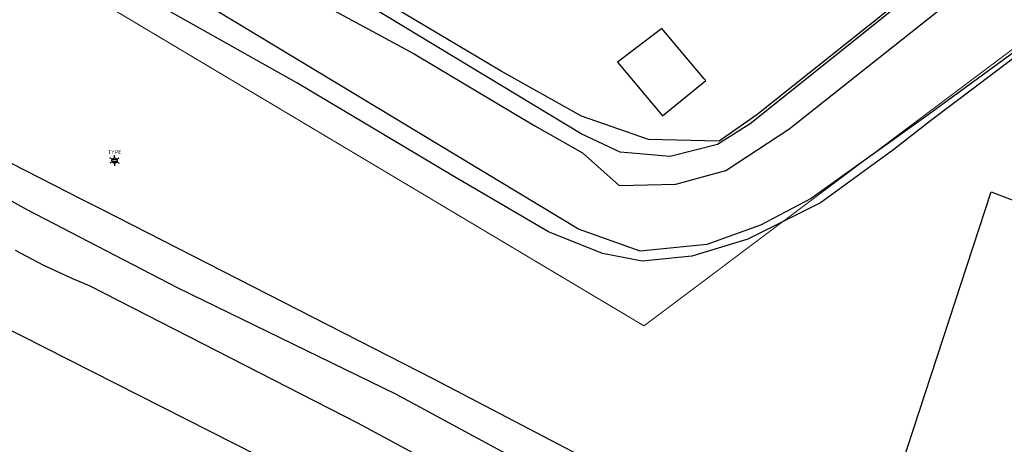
# Model space of a CAD drawing. Header units: metres. Extents: x 102000 to 105000, y 414600 to 420766.
# Tile 99 of 256: x 103096 to 103189, y 418063 to 418103. Entities that reach past the tile are written whole.
import ezdxf
from ezdxf.enums import TextEntityAlignment as Align

# ---------------------------------------------------------------- set-up
doc = ezdxf.new("R2010")
doc.units = ezdxf.units.M
doc.layers.get('0').update_dxf_attribs({"color": 8})
doc.layers.add('00-Ontwerp DKIV', color=8, linetype='Continuous', lineweight=0)
doc.styles.add('NLCS-ISO', font='NLCS-ISO.ttf')

msp = doc.modelspace()

# ---------------------------------------------------------------- linework, layer by layer
for p, q in [((103225.63, 418126.619), (103181.379, 418094.244)), ((103148.782, 418092.457), (103099.472, 418122.33)), ((103148.53, 418083.485), (103095.044, 418115.844)), ((103117.8, 418108.264), (103133.096, 418099.994)), ((103182.998, 418108.377), (103165.295, 418094.26)), ((103180.901, 418106.4), (103164.67, 418093.402)), ((103141.273, 418098.355), (103130.115, 418104.985)), ((103122.073, 418097.241), (103109.158, 418104.539)), ((103168.304, 418092.903), (103183.083, 418104.623)), ((103156.369, 418102.377), (103152.593, 418099.494)), ((103160.36, 418097.642), (103156.369, 418102.377)), ((103192.779, 418102.13), (103185.8, 418096.833)), ((103133.096, 418099.994), (103144.427, 418093.202)), ((103152.593, 418099.494), (103152.192, 418099.188)), ((103148.832, 418094.125), (103141.273, 418098.355)), ((103152.192, 418099.188), (103156.445, 418094.163)), ((103156.445, 418094.163), (103160.503, 418097.472)), ((103160.503, 418097.472), (103160.36, 418097.642)), ((103136.91, 418088.403), (103122.073, 418097.241)), ((103185.8, 418096.833), (103181.612, 418093.694)), ((103051.6, 418096.1), (103162.1, 418040.1)), ((103155.116, 418091.942), (103148.832, 418094.125)), ((103165.295, 418094.26), (103161.75, 418091.787)), ((103181.379, 418094.244), (103170.399, 418086.377)), ((103181.612, 418093.694), (103178.156, 418090.975)), ((103082.279, 418093.295), (103096.738, 418085.352)), ((103087.629, 418093.62), (103101.866, 418086.319)), ((103144.427, 418093.202), (103148.917, 418090.677)), ((103164.67, 418093.402), (103161.611, 418091.459)), ((103162.375, 418089.015), (103168.304, 418092.903)), ((103152.45, 418090.749), (103148.782, 418092.457)), ((103161.75, 418091.787), (103155.116, 418091.942)), ((103161.611, 418091.459), (103157.156, 418090.32)), ((103178.156, 418090.975), (103171.273, 418085.973)), ((103104.7294655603, 418090.046), (103105.1945344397, 418090.046)), ((103104.7294655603, 418090.046), (103105.1945344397, 418090.046)), ((103148.917, 418090.677), (103152.373, 418087.619)), ((103157.156, 418090.32), (103152.45, 418090.749)), ((103104.7294655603, 418089.846), (103105.1945344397, 418089.846)), ((103104.7294655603, 418089.846), (103105.1945344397, 418089.846)), ((103145.715, 418083.253), (103136.91, 418088.403)), ((103157.682, 418087.726), (103162.375, 418089.015)), ((103152.373, 418087.619), (103157.682, 418087.726)), ((103101.866, 418086.319), (103103.787, 418085.334)), ((103170.399, 418086.377), (103165.631, 418083.861)), ((103174.779, 418048.718), (103187.3, 418087)), ((103187.3, 418087), (103206.8, 418079.5)), ((103171.273, 418085.973), (103164.458, 418082.551)), ((103096.738, 418085.352), (103110.843, 418078.007)), ((103103.787, 418085.334), (103134.924, 418069.413)), ((103165.631, 418083.861), (103160.587, 418082.055)), ((103150.8, 418081.213), (103145.715, 418083.253)), ((103154.328, 418081.424), (103148.53, 418083.485)), ((103160.587, 418082.055), (103154.328, 418081.424)), ((103164.458, 418082.551), (103159.186, 418080.947)), ((103095.634, 418081.539), (103098.284, 418080.126)), ((103154.509, 418080.5), (103150.8, 418081.213)), ((103159.186, 418080.947), (103154.509, 418080.5)), ((103098.284, 418080.126), (103101.006, 418078.856)), ((103101.006, 418078.856), (103102.643, 418078.175)), ((103102.643, 418078.175), (103127.772, 418065.289)), ((103110.843, 418078.007), (103131.351, 418068.006)), ((103134.924, 418069.413), (103161, 418055.807)), ((103131.351, 418068.006), (103148.536, 418058.738)), ((103127.772, 418065.289), (103140.572, 418058.428))]:
    msp.add_line(p, q)
at = {"ltscale": 0.1}
for p, q in [((103104.7427871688, 418090.0725625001), (103104.5235748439, 418090.1991250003)), ((103104.7427871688, 418090.0725625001), (103104.5235748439, 418090.1991250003)), ((103104.9620000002, 418090.199125), (103104.9620000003, 418090.45225)), ((103104.9620000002, 418090.199125), (103104.9620000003, 418090.45225)), ((103105.1812128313, 418090.0725624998), (103105.4004251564, 418090.1991249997)), ((103105.1812128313, 418090.0725624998), (103105.4004251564, 418090.1991249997)), ((103104.7427871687, 418089.8194375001), (103104.5235748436, 418089.6928750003)), ((103104.7427871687, 418089.8194375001), (103104.5235748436, 418089.6928750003)), ((103104.9619999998, 418089.692875), (103104.9619999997, 418089.43975)), ((103104.9619999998, 418089.692875), (103104.9619999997, 418089.43975)), ((103105.1812128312, 418089.8194374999), (103105.4004251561, 418089.6928749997)), ((103105.1812128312, 418089.8194374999), (103105.4004251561, 418089.6928749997))]:
    msp.add_line(p, q, dxfattribs=at)
msp.add_circle((103104.962, 418089.946), 0.2531250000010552, dxfattribs=at)
msp.add_circle((103104.962, 418089.946), 0.2531250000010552, dxfattribs=at)
at = {"layer": '00-Ontwerp DKIV', "transparency": 33554687, "const_width": 0.1}
msp.add_lwpolyline([(103077.3475, 418120.549), (103108.2924494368, 418102.0894509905), (103131.4937247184, 418088.2492254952), (103154.695, 418074.409), (103221.6303898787, 418124.6913754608), (103230.5594529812, 418131.3989557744), (103230.5839813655, 418131.4927602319), (103233.2461273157, 418141.6736655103), (103240.1082847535, 418167.9167702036), (103240.520434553, 418169.4929640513, 0.7163126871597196), (103238.9399979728, 418170.5360529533), (103237.0524771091, 418169.0717210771), (103237.0406404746, 418169.0625382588), (103232.2248204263, 418165.3264424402), (103224.7207035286, 418159.5047756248), (103195.2889028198, 418136.6716908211), (103174.0736316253, 418118.9786405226), (103159.5549371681, 418107.6666447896, -0.3084406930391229), (103150.5604401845, 418107.0945240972), (103131.3909357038, 418118.4512788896), (103050.6966157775, 418168.0179136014)], format="xyb", dxfattribs=at)

# ---------------------------------------------------------------- texts
at = {"style": 'NLCS-ISO'}
msp.add_attdef('TYPE', text='', height=0.36, dxfattribs=at).set_placement((103104.9620000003, 418090.45225), align=Align.BOTTOM_CENTER)
msp.add_attdef('TYPE', text='', height=0.36, dxfattribs=at).set_placement((103104.9620000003, 418090.45225), align=Align.BOTTOM_CENTER)

doc.saveas('drawing.dxf')
